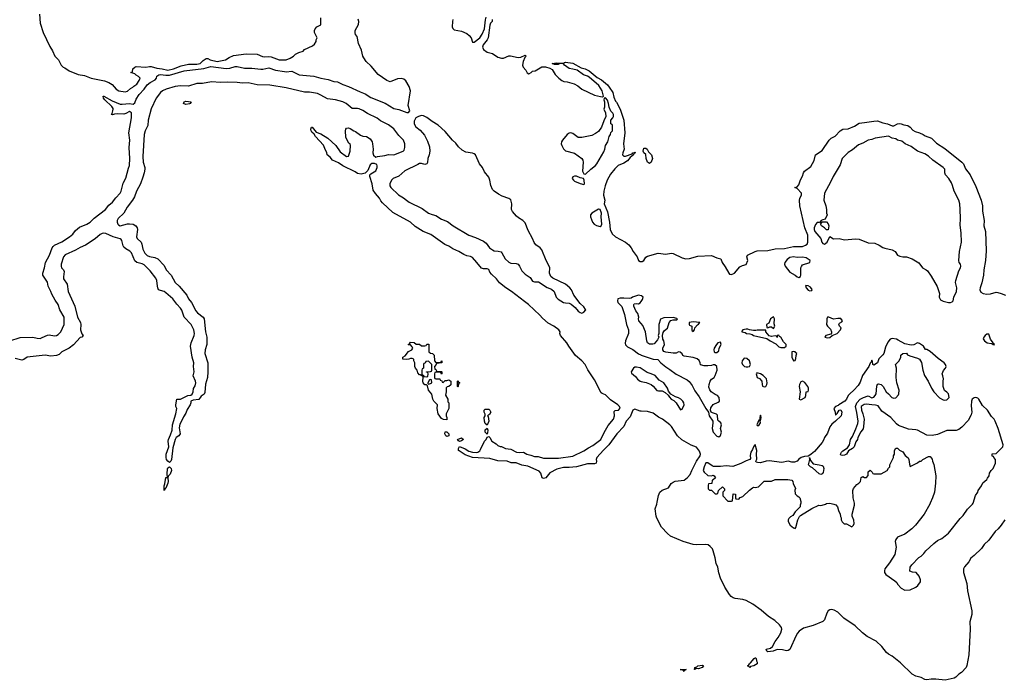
# Model space of a CAD drawing. Header units: inches. Extents: x 2347120 to 2490770, y 707513 to 877705.
# Tile 95 of 132: x 2413187 to 2423981, y 798070 to 805309. Entities that reach past the tile are written whole.
import ezdxf

# ---------------------------------------------------------------- set-up
doc = ezdxf.new("R2010")
doc.units = ezdxf.units.IN
doc.header["$MEASUREMENT"] = 0
for name, color, linetype in [('C4729', 7, 'Continuous'), ('C4810', 7, 'Continuous'), ('C4820', 7, 'Continuous')]:
    doc.layers.add(name, color=color, linetype=linetype)

msp = doc.modelspace()

# ---------------------------------------------------------------- linework, layer by layer
at = {"layer": 'C4729', "color": 5, "elevation": 40}
for points in [[(2423987, 799830), (2423946, 799770), (2423913, 799730), (2423880, 799700), (2423810, 799605), (2423761, 799559), (2423730, 799516), (2423650, 799437), (2423613, 799407), (2423591, 799370), (2423546, 799314), (2423535, 799290), (2423533, 799250), (2423571, 799130), (2423579, 799050), (2423626, 798830), (2423624, 798790), (2423603, 798710), (2423606, 798630), (2423591, 798350), (2423570, 798233), (2423562, 798210), (2423510, 798154), (2423484, 798136), (2423450, 798103), (2423430, 798092), (2423334, 798070), (2423230, 798083), (2423178, 798082), (2423130, 798074), (2423110, 798077), (2423070, 798101), (2423010, 798114), (2422970, 798138), (2422842, 798262), (2422750, 798336), (2422710, 798357), (2422690, 798374), (2422640, 798440), (2422578, 798498), (2422476, 798550), (2422426, 798590), (2422346, 798666), (2422221, 798750), (2422156, 798816), (2422117, 798837), (2422090, 798845), (2422070, 798844), (2422049, 798831), (2422035, 798805), (2422010, 798731), (2421990, 798714), (2421885, 798670), (2421780, 798640), (2421733, 798607), (2421714, 798586), (2421700, 798560), (2421630, 798408), (2421610, 798395), (2421593, 798393), (2421550, 798404), (2421491, 798409), (2421448, 798388), (2421390, 798382), (2421378, 798390), (2421369, 798410), (2421417, 798423), (2421440, 798440), (2421470, 798497), (2421501, 798539), (2421530, 798590), (2421542, 798630), (2421539, 798650), (2421518, 798678), (2421464, 798724), (2421396, 798770), (2421317, 798837), (2421224, 798904), (2421150, 798944), (2421114, 798954), (2421030, 798966), (2421010, 798972), (2420985, 798990), (2420968, 799010), (2420918, 799090), (2420870, 799190), (2420850, 799249), (2420840, 799310), (2420822, 799350), (2420812, 799412), (2420790, 799490), (2420783, 799510), (2420758, 799538), (2420735, 799555), (2420710, 799560), (2420610, 799553), (2420570, 799557), (2420459, 799590), (2420323, 799650), (2420290, 799677), (2420224, 799750), (2420170, 799847), (2420163, 799870), (2420155, 799950), (2420170, 800000)], [(2421747, 800000), (2421742, 799990), (2421742, 799970), (2421737, 799963), (2421690, 799918), (2421664, 799876), (2421637, 799863), (2421617, 799843), (2421611, 799830), (2421611, 799810), (2421632, 799770), (2421670, 799742), (2421690, 799734), (2421696, 799744), (2421718, 799830), (2421735, 799865), (2421745, 799875), (2421870, 799952), (2421946, 799990), (2421970, 799985), (2422010, 799995), (2422019, 800000)], [(2422111, 800000), (2422134, 799994), (2422151, 799970), (2422162, 799930), (2422182, 799890), (2422185, 799865), (2422194, 799850), (2422194, 799830), (2422205, 799805), (2422226, 799786), (2422250, 799785), (2422310, 799752), (2422328, 799770), (2422335, 799790), (2422330, 799826), (2422314, 799870), (2422314, 799890), (2422337, 799990), (2422337, 800000)], [(2423163, 800000), (2423104, 799890), (2423007, 799770), (2422967, 799730), (2422890, 799672), (2422810, 799637), (2422790, 799614), (2422783, 799590), (2422796, 799530), (2422781, 799450), (2422724, 799356), (2422670, 799290), (2422666, 799270), (2422669, 799250), (2422683, 799230), (2422781, 799161), (2422802, 799142), (2422810, 799125), (2422850, 799078), (2422890, 799058), (2422950, 799062), (2423010, 799091), (2423032, 799108), (2423062, 799150), (2423062, 799170), (2423048, 799210), (2423013, 799253), (2422976, 799256), (2422947, 799267), (2422949, 799311), (2422966, 799334), (2423044, 799416), (2423070, 799431), (2423100, 799460), (2423122, 799490), (2423209, 799570), (2423250, 799601), (2423296, 799624), (2423370, 799684), (2423497, 799843), (2423530, 799875), (2423576, 799944), (2423631, 800000)]]:
    msp.add_lwpolyline(points, dxfattribs=at)
for points in [[(2420630, 798195), (2420602, 798198), (2420590, 798189), (2420586, 798190), (2420588, 798210), (2420610, 798218), (2420622, 798230), (2420670, 798237), (2420685, 798230), (2420670, 798209)], [(2421190, 798209), (2421182, 798222), (2421170, 798226), (2421168, 798232), (2421182, 798238), (2421186, 798250), (2421200, 798260), (2421238, 798310), (2421250, 798318), (2421256, 798316), (2421262, 798310), (2421264, 798284), (2421272, 798270), (2421272, 798250), (2421234, 798230), (2421198, 798222)], [(2420470, 798168), (2420462, 798182), (2420426, 798190), (2420494, 798190), (2420478, 798182)]]:
    msp.add_lwpolyline(points, close=True, dxfattribs=at)
at = {"layer": 'C4810', "color": 5}
for points, elevation in [([(2413405, 805370), (2413413, 805273), (2413444, 805170), (2413517, 805017), (2413545, 804970), (2413572, 804910), (2413612, 804870), (2413642, 804810), (2413662, 804790), (2413682, 804782), (2413731, 804750), (2413827, 804710), (2413899, 804699), (2413970, 804668), (2414118, 804638), (2414163, 804623), (2414200, 804600), (2414244, 804550), (2414275, 804530), (2414342, 804518), (2414370, 804528), (2414403, 804557), (2414429, 804570), (2414438, 804582), (2414470, 804603), (2414495, 804645), (2414502, 804650), (2414508, 804670), (2414490, 804688), (2414462, 804702), (2414450, 804718), (2414406, 804730), (2414422, 804738), (2414426, 804770), (2414448, 804790), (2414464, 804796), (2414570, 804789), (2414610, 804798), (2414630, 804796), (2414690, 804779), (2414750, 804771), (2414810, 804756), (2414873, 804770), (2414956, 804804), (2415039, 804821), (2415130, 804822), (2415167, 804830), (2415198, 804862), (2415230, 804883), (2415250, 804883), (2415275, 804870), (2415350, 804851), (2415444, 804870), (2415483, 804897), (2415530, 804918), (2415670, 804935), (2415790, 804930), (2415850, 804907), (2415870, 804904), (2415910, 804908), (2415943, 804903), (2416030, 804871), (2416070, 804868), (2416109, 804871), (2416153, 804887), (2416188, 804910), (2416210, 804931), (2416246, 804950), (2416294, 804966), (2416310, 804982), (2416398, 805022), (2416420, 805040), (2416438, 805070), (2416438, 805090), (2416448, 805110), (2416418, 805170), (2416418, 805190), (2416426, 805210), (2416446, 805230), (2416487, 805253), (2416489, 805330)], 60), ([(2413080, 801790), (2413193, 801827), (2413330, 801832), (2413378, 801818), (2413410, 801817), (2413435, 801825), (2413490, 801854), (2413510, 801857), (2413570, 801845), (2413590, 801847), (2413610, 801858), (2413638, 801890), (2413673, 801970), (2413673, 802050), (2413627, 802130), (2413610, 802190), (2413575, 802235), (2413540, 802300), (2413530, 802331), (2413500, 802390), (2413490, 802432), (2413442, 802510), (2413440, 802530), (2413459, 802590), (2413470, 802650), (2413512, 802728), (2413543, 802810), (2413555, 802825), (2413570, 802837), (2413650, 802874), (2413732, 802930), (2413770, 802960), (2413800, 803000), (2413843, 803037), (2413924, 803070), (2413960, 803090), (2414005, 803135), (2414128, 803230), (2414164, 803276), (2414206, 803310), (2414241, 803359), (2414290, 803410), (2414300, 803430), (2414323, 803517), (2414350, 803574), (2414378, 803682), (2414390, 803710), (2414394, 803790), (2414388, 803910), (2414395, 803990), (2414383, 804070), (2414413, 804233), (2414413, 804290), (2414390, 804304), (2414350, 804282), (2414330, 804276), (2414262, 804278), (2414226, 804274), (2414206, 804266), (2414190, 804269), (2414199, 804281), (2414209, 804310), (2414213, 804330), (2414210, 804337), (2414197, 804357), (2414122, 804430), (2414106, 804450), (2414102, 804470), (2414110, 804472), (2414201, 804421), (2414290, 804384), (2414310, 804382), (2414390, 804391), (2414430, 804382), (2414450, 804400), (2414463, 804437), (2414498, 804490), (2414551, 804549), (2414585, 804595), (2414617, 804623), (2414673, 804650), (2414688, 804670), (2414690, 804691), (2414714, 804706), (2414730, 804710), (2414790, 804700), (2414830, 804701), (2414990, 804749), (2415204, 804776), (2415283, 804797), (2415450, 804776), (2415490, 804779), (2415550, 804797), (2415570, 804798), (2415650, 804780), (2415730, 804779), (2415830, 804767), (2415853, 804767), (2415919, 804781), (2415990, 804758), (2416090, 804740), (2416110, 804739), (2416170, 804747), (2416250, 804707), (2416410, 804690), (2416490, 804667), (2416570, 804654), (2416630, 804633), (2416670, 804627), (2416730, 804598), (2416790, 804579), (2416918, 804518), (2416976, 804496), (2417037, 804457), (2417193, 804393), (2417290, 804338), (2417345, 804325), (2417430, 804291), (2417450, 804294), (2417465, 804310), (2417447, 804370), (2417473, 804530), (2417458, 804578), (2417420, 804640), (2417399, 804659), (2417370, 804666), (2417330, 804661), (2417250, 804630), (2417210, 804645), (2417115, 804710), (2417041, 804801), (2416986, 804850), (2416959, 804890), (2416949, 804910), (2416934, 804974), (2416901, 805050), (2416887, 805127), (2416870, 805147), (2416865, 805165), (2416866, 805190), (2416902, 805258), (2416906, 805290), (2416897, 805317)], 40), ([(2417937, 805310), (2417931, 805290), (2417929, 805230), (2417934, 805214), (2417950, 805198), (2418030, 805184), (2418090, 805160), (2418116, 805136), (2418135, 805110), (2418150, 805063), (2418170, 805065), (2418230, 805111), (2418258, 805150), (2418283, 805210), (2418292, 805308), (2418302, 805338)], 40), ([(2418366, 805310), (2418367, 805290), (2418350, 805270), (2418342, 805250), (2418323, 805110), (2418312, 805088), (2418267, 805033), (2418260, 805010), (2418270, 804983), (2418310, 804952), (2418370, 804938), (2418430, 804899), (2418470, 804887), (2418492, 804888), (2418548, 804912), (2418566, 804914), (2418650, 804894), (2418680, 804900), (2418730, 804921), (2418739, 804910), (2418725, 804895), (2418707, 804853), (2418699, 804810), (2418706, 804790), (2418736, 804756), (2418750, 804726), (2418770, 804716), (2418794, 804730), (2418810, 804746), (2418838, 804750), (2418910, 804792), (2418950, 804792), (2418999, 804779), (2419023, 804763), (2419056, 804710), (2419096, 804670), (2419130, 804644), (2419154, 804634), (2419190, 804628), (2419265, 804605), (2419304, 804584), (2419351, 804550), (2419490, 804483), (2419553, 804467), (2419575, 804465), (2419586, 804470), (2419573, 804530), (2419537, 804590), (2419430, 804681), (2419412, 804692), (2419367, 804707), (2419297, 804757), (2419250, 804769), (2419210, 804774), (2419158, 804810), (2419147, 804827), (2419110, 804828), (2419090, 804818), (2419050, 804818), (2419026, 804830), (2419070, 804838), (2419110, 804832), (2419147, 804833), (2419158, 804842), (2419170, 804845), (2419250, 804834), (2419341, 804781), (2419385, 804770), (2419430, 804750), (2419517, 804677), (2419565, 804650), (2419630, 804594), (2419650, 804570), (2419688, 804510), (2419700, 804460), (2419718, 804418), (2419730, 804406), (2419770, 804330), (2419809, 804210), (2419820, 804070), (2419807, 803950), (2419812, 803890), (2419799, 803850), (2419797, 803830), (2419810, 803813), (2419830, 803815), (2419900, 803840), (2419909, 803850), (2419927, 803853), (2419930, 803858), (2419938, 803850), (2419918, 803842), (2419917, 803830), (2419881, 803799), (2419850, 803761), (2419810, 803738), (2419747, 803713), (2419710, 803676), (2419663, 803617), (2419628, 803552), (2419604, 803490), (2419589, 803431), (2419586, 803386), (2419600, 803330), (2419595, 803290), (2419630, 803203), (2419653, 803090), (2419661, 803010), (2419683, 802963), (2419718, 802930), (2419830, 802870), (2419863, 802843), (2419891, 802811), (2419913, 802770), (2419957, 802710), (2419970, 802672), (2419990, 802661), (2420000, 802661)], 40), ([(2420000, 801020), (2419990, 801020), (2419930, 801041), (2419910, 801031), (2419881, 800959), (2419837, 800910), (2419809, 800851), (2419732, 800770), (2419646, 800650), (2419587, 800593), (2419513, 800510), (2419506, 800490), (2419510, 800470), (2419505, 800450), (2419490, 800443), (2419410, 800444), (2419290, 800410), (2419210, 800402), (2419150, 800403), (2419075, 800385), (2418998, 800342), (2418955, 800290), (2418930, 800282), (2418913, 800290), (2418899, 800339), (2418881, 800361), (2418756, 800416), (2418690, 800428), (2418630, 800452), (2418575, 800455), (2418530, 800470), (2418430, 800475), (2418342, 800502), (2418150, 800512), (2418070, 800541), (2418005, 800585), (2417999, 800590), (2417999, 800610), (2418010, 800631), (2418070, 800606), (2418110, 800581), (2418150, 800571), (2418190, 800567), (2418210, 800571), (2418230, 800585), (2418240, 800600), (2418284, 800690), (2418302, 800710), (2418310, 800734), (2418330, 800742), (2418342, 800730), (2418362, 800690), (2418410, 800662), (2418430, 800642), (2418453, 800633), (2418470, 800632), (2418514, 800610), (2418570, 800602), (2418634, 800570), (2418670, 800566), (2418710, 800571), (2418747, 800547), (2418790, 800539), (2418830, 800524), (2418870, 800521), (2418930, 800503), (2419094, 800506), (2419250, 800528), (2419370, 800583), (2419421, 800619), (2419470, 800643), (2419559, 800710), (2419594, 800786), (2419637, 800863), (2419695, 800930), (2419707, 800970), (2419705, 801015), (2419715, 801025), (2419750, 801031), (2419769, 801051), (2419764, 801070), (2419746, 801090), (2419663, 801143), (2419610, 801200), (2419574, 801214), (2419562, 801222), (2419490, 801362), (2419414, 801474), (2419386, 801530), (2419350, 801570), (2419281, 801630), (2419208, 801730), (2419185, 801770), (2419117, 801850), (2419110, 801870), (2419111, 801890), (2419099, 801910), (2419041, 801950), (2418982, 801982), (2418918, 802038), (2418890, 802072), (2418766, 802190), (2418720, 802220), (2418580, 802330), (2418516, 802370), (2418447, 802427), (2418414, 802470), (2418359, 802519), (2418342, 802542), (2418330, 802572), (2418310, 802578), (2418270, 802578), (2418248, 802588), (2418200, 802650), (2418150, 802703), (2418130, 802713), (2418090, 802723), (2418057, 802737), (2418002, 802770), (2417937, 802797), (2417890, 802828), (2417846, 802846), (2417694, 802954), (2417610, 802990), (2417524, 803044), (2417470, 803090), (2417278, 803198), (2417163, 803303), (2417145, 803325), (2417132, 803352), (2417086, 803406), (2417063, 803443), (2417050, 803512), (2417024, 803590), (2417026, 803610), (2417038, 803622), (2417090, 803652), (2417105, 803690), (2417107, 803707), (2417101, 803721), (2417075, 803735), (2417046, 803734), (2417030, 803718), (2417003, 803657), (2416974, 803626), (2416930, 803616), (2416890, 803625), (2416864, 803644), (2416730, 803707), (2416682, 803742), (2416615, 803770), (2416590, 803802), (2416558, 803830), (2416555, 803855), (2416538, 803878), (2416516, 803936), (2416430, 804029), (2416415, 804055), (2416390, 804078), (2416382, 804090), (2416378, 804110), (2416386, 804130), (2416394, 804130), (2416438, 804078), (2416490, 804058), (2416565, 804010), (2416651, 803930), (2416700, 803860), (2416770, 803812), (2416790, 803814), (2416809, 803870), (2416815, 803930), (2416809, 803949), (2416797, 803957), (2416781, 803981), (2416763, 804023), (2416757, 804090), (2416761, 804110), (2416770, 804121), (2416790, 804124), (2416810, 804118), (2416850, 804091), (2416870, 804083), (2416923, 804043), (2416950, 804034), (2416990, 804031), (2417030, 804004), (2417051, 803970), (2417056, 803950), (2417061, 803890), (2417058, 803850), (2417066, 803826), (2417090, 803802), (2417109, 803811), (2417190, 803823), (2417230, 803834), (2417290, 803830), (2417390, 803869), (2417400, 803880), (2417410, 803910), (2417410, 803950), (2417395, 803990), (2417342, 804042), (2417290, 804112), (2417230, 804156), (2417142, 804202), (2417106, 804230), (2417000, 804280), (2416950, 804314), (2416910, 804331), (2416890, 804335), (2416830, 804335), (2416766, 804390), (2416728, 804410), (2416650, 804431), (2416563, 804443), (2416490, 804484), (2416450, 804499), (2416365, 804515), (2416310, 804516), (2416110, 804562), (2415930, 804591), (2415790, 804597), (2415690, 804616), (2415630, 804614), (2415570, 804622), (2415470, 804625), (2415390, 804622), (2415290, 804630), (2415190, 804612), (2415130, 804609), (2415038, 804582), (2414950, 804585), (2414890, 804578), (2414793, 804550), (2414752, 804530), (2414730, 804512), (2414682, 804450), (2414628, 804332), (2414594, 804210), (2414591, 804150), (2414562, 804090), (2414550, 804050), (2414537, 803810), (2414542, 803750), (2414558, 803690), (2414558, 803670), (2414552, 803630), (2414538, 803582), (2414511, 803509), (2414468, 803430), (2414446, 803370), (2414425, 803330), (2414366, 803254), (2414330, 803190), (2414268, 803132), (2414256, 803110), (2414255, 803090), (2414262, 803070), (2414270, 803061), (2414290, 803051), (2414369, 803071), (2414390, 803072), (2414430, 803068), (2414460, 803050), (2414473, 803030), (2414478, 803010), (2414469, 802930), (2414473, 802913), (2414519, 802870), (2414527, 802850), (2414536, 802796), (2414560, 802750), (2414586, 802726), (2414610, 802713), (2414670, 802702), (2414700, 802690), (2414770, 802617), (2414793, 802570), (2414847, 802510), (2414891, 802431), (2414934, 802390), (2415020, 802290), (2415039, 802250), (2415072, 802212), (2415119, 802119), (2415136, 802096), (2415199, 802050), (2415211, 802030), (2415223, 801890), (2415237, 801830), (2415240, 801750), (2415220, 801690), (2415217, 801650), (2415248, 801550), (2415250, 801450), (2415247, 801390), (2415224, 801316), (2415216, 801224), (2415210, 801206), (2415175, 801185), (2415150, 801147), (2415090, 801141), (2415062, 801130), (2415063, 801110), (2415057, 801090), (2415024, 801036), (2415010, 800998), (2414982, 800958), (2414973, 800930), (2414943, 800877), (2414937, 800837), (2414947, 800770), (2414931, 800750), (2414903, 800730), (2414891, 800709), (2414864, 800616), (2414852, 800488), (2414844, 800470), (2414830, 800456), (2414810, 800472), (2414798, 800490), (2414792, 800510), (2414793, 800547), (2414821, 800630), (2414816, 800690), (2414818, 800710), (2414841, 800759), (2414858, 800810), (2414861, 800870), (2414898, 800990), (2414908, 801048), (2414898, 801070), (2414898, 801090), (2414909, 801150), (2414950, 801151), (2415029, 801190), (2415064, 801196), (2415076, 801204), (2415087, 801230), (2415093, 801267), (2415110, 801298), (2415119, 801330), (2415115, 801350), (2415090, 801406), (2415100, 801450), (2415094, 801510), (2415096, 801550), (2415077, 801610), (2415061, 801730), (2415067, 801770), (2415101, 801850), (2415103, 801870), (2415096, 801910), (2415068, 801970), (2414989, 802049), (2414966, 802126), (2414950, 802150), (2414910, 802191), (2414865, 802250), (2414790, 802317), (2414770, 802332), (2414730, 802340), (2414710, 802350), (2414700, 802370), (2414696, 802390), (2414691, 802450), (2414678, 802478), (2414616, 802556), (2414550, 802624), (2414530, 802634), (2414470, 802648), (2414450, 802667), (2414414, 802754), (2414393, 802773), (2414350, 802797), (2414330, 802816), (2414322, 802830), (2414308, 802888), (2414300, 802900), (2414290, 802908), (2414210, 802930), (2414130, 802967), (2414111, 802971), (2414090, 802967), (2414070, 802954), (2414013, 802907), (2413910, 802840), (2413850, 802813), (2413798, 802782), (2413687, 802733), (2413668, 802710), (2413641, 802630), (2413640, 802610), (2413647, 802590), (2413666, 802570), (2413676, 802550), (2413666, 802490), (2413668, 802470), (2413707, 802410), (2413719, 802330), (2413790, 802170), (2413822, 802050), (2413854, 801990), (2413858, 801970), (2413852, 801910), (2413867, 801867), (2413881, 801850), (2413869, 801831), (2413850, 801825), (2413775, 801745), (2413731, 801709), (2413650, 801671), (2413618, 801642), (2413592, 801628), (2413530, 801623), (2413467, 801633), (2413270, 801612), (2413234, 801586), (2413210, 801579), (2413136, 801596)], 40), ([(2420000, 802282), (2419970, 802289), (2419906, 802270), (2419890, 802259), (2419870, 802254), (2419810, 802258), (2419770, 802257), (2419744, 802250), (2419739, 802230), (2419746, 802210), (2419787, 802167), (2419819, 802079), (2419840, 801970), (2419860, 801910), (2419862, 801870), (2419828, 801790), (2419826, 801766), (2419830, 801746), (2419850, 801725), (2419910, 801695), (2419970, 801648), (2419995, 801635), (2420000, 801633)], 40), ([(2420000, 801980), (2419975, 802010), (2419969, 802030), (2419975, 802050), (2419962, 802090), (2419940, 802120), (2419919, 802170), (2419919, 802190), (2419924, 802196), (2419950, 802199), (2419970, 802194), (2419990, 802205), (2420000, 802220)], 40), ([(2420000, 801488), (2419990, 801495), (2419950, 801502), (2419930, 801500), (2419915, 801490), (2419890, 801450), (2419895, 801435), (2419938, 801398), (2419961, 801370), (2419990, 801349), (2420000, 801346)], 40)]:
    msp.add_lwpolyline(points, dxfattribs=dict(at, elevation=elevation))
at = {"layer": 'C4810', "color": 5, "elevation": 40}
for points in [[(2415010, 804379), (2414981, 804390), (2414990, 804410), (2415010, 804418), (2415065, 804410), (2415055, 804390), (2415050, 804388)], [(2419604, 804456), (2419593, 804447), (2419592, 804430), (2419598, 804410), (2419598, 804350), (2419591, 804330), (2419608, 804290), (2419612, 804250), (2419590, 804202), (2419566, 804130), (2419534, 804086), (2419499, 804061), (2419458, 804042), (2419350, 804017), (2419310, 804020), (2419250, 804061), (2419230, 804068), (2419210, 804066), (2419188, 804052), (2419136, 803990), (2419126, 803970), (2419124, 803950), (2419130, 803930), (2419150, 803895), (2419170, 803874), (2419268, 803848), (2419349, 803789), (2419360, 803770), (2419363, 803750), (2419358, 803650), (2419370, 803622), (2419390, 803618), (2419447, 803673), (2419499, 803710), (2419514, 803730), (2419590, 803862), (2419601, 803890), (2419609, 803930), (2419633, 803970), (2419649, 804031), (2419662, 804050), (2419668, 804072), (2419686, 804090), (2419686, 804150), (2419682, 804162), (2419668, 804168), (2419666, 804210), (2419690, 804234), (2419698, 804250), (2419695, 804270), (2419690, 804286), (2419668, 804308), (2419648, 804350), (2419642, 804390), (2419630, 804426), (2419610, 804455)], [(2417590, 804258), (2417558, 804250), (2417530, 804235), (2417510, 804197), (2417511, 804170), (2417530, 804135), (2417578, 804098), (2417623, 804043), (2417657, 803977), (2417678, 803918), (2417684, 803870), (2417676, 803830), (2417662, 803790), (2417656, 803744), (2417650, 803730), (2417630, 803722), (2417590, 803733), (2417570, 803732), (2417550, 803723), (2417410, 803655), (2417344, 803596), (2417280, 803570), (2417262, 803550), (2417246, 803510), (2417246, 803490), (2417256, 803470), (2417341, 803390), (2417396, 803356), (2417426, 803330), (2417458, 803310), (2417599, 803239), (2417668, 803190), (2417710, 803173), (2417750, 803165), (2417810, 803122), (2417877, 803097), (2417940, 803050), (2418110, 802950), (2418184, 802924), (2418270, 802881), (2418300, 802860), (2418339, 802810), (2418370, 802787), (2418390, 802778), (2418434, 802774), (2418464, 802764), (2418474, 802754), (2418510, 802690), (2418550, 802651), (2418570, 802641), (2418630, 802638), (2418650, 802629), (2418666, 802610), (2418690, 802559), (2418730, 802519), (2418783, 802483), (2418810, 802445), (2418830, 802435), (2418875, 802435), (2418970, 802376), (2419018, 802358), (2419047, 802330), (2419068, 802270), (2419090, 802246), (2419150, 802211), (2419170, 802205), (2419210, 802202), (2419233, 802193), (2419275, 802155), (2419310, 802114), (2419330, 802099), (2419350, 802094), (2419370, 802104), (2419392, 802130), (2419390, 802134), (2419370, 802161), (2419330, 802199), (2419263, 802290), (2419235, 802350), (2419217, 802370), (2419169, 802410), (2419030, 802477), (2419010, 802497), (2418996, 802530), (2418997, 802590), (2418993, 802610), (2418958, 802670), (2418910, 802789), (2418893, 802810), (2418844, 802844), (2418827, 802867), (2418810, 802910), (2418761, 803001), (2418730, 803082), (2418703, 803110), (2418657, 803137), (2418635, 803155), (2418589, 803209), (2418580, 803230), (2418582, 803290), (2418570, 803334), (2418550, 803351), (2418476, 803376), (2418437, 803397), (2418390, 803429), (2418370, 803450), (2418351, 803491), (2418342, 803550), (2418330, 803584), (2418283, 803643), (2418260, 803690), (2418228, 803730), (2418184, 803830), (2418170, 803841), (2418150, 803847), (2418077, 803857), (2418038, 803878), (2417997, 803917), (2417970, 803957), (2417930, 803990), (2417850, 804085), (2417775, 804155), (2417710, 804194), (2417650, 804238), (2417615, 804255)], [(2419270, 803596), (2419250, 803586), (2419245, 803570), (2419258, 803550), (2419270, 803541), (2419330, 803514), (2419370, 803505), (2419378, 803510), (2419375, 803550), (2419368, 803568), (2419330, 803577), (2419290, 803594)], [(2419534, 803234), (2419460, 803190), (2419444, 803170), (2419445, 803150), (2419467, 803090), (2419484, 803070), (2419510, 803053), (2419550, 803043), (2419561, 803050), (2419570, 803070), (2419560, 803150), (2419564, 803190), (2419550, 803229)], [(2417533, 801753), (2417570, 801754), (2417590, 801734), (2417630, 801734), (2417642, 801738), (2417650, 801754), (2417673, 801753), (2417674, 801670), (2417690, 801654), (2417714, 801650), (2417732, 801632), (2417734, 801570), (2417750, 801554), (2417790, 801554), (2417802, 801558), (2417810, 801572), (2417814, 801570), (2417814, 801550), (2417758, 801542), (2417754, 801530), (2417734, 801510), (2417738, 801478), (2417753, 801473), (2417758, 801458), (2417770, 801454), (2417810, 801454), (2417814, 801450), (2417814, 801430), (2417810, 801426), (2417802, 801442), (2417790, 801446), (2417750, 801446), (2417738, 801442), (2417734, 801430), (2417734, 801390), (2417738, 801378), (2417750, 801374), (2417793, 801373), (2417798, 801358), (2417813, 801353), (2417818, 801338), (2417830, 801334), (2417850, 801354), (2417870, 801354), (2417890, 801362), (2417914, 801350), (2417913, 801307), (2417892, 801288), (2417873, 801287), (2417864, 801276), (2417862, 801230), (2417854, 801194), (2417882, 801150), (2417882, 801122), (2417891, 801110), (2417891, 801050), (2417862, 800990), (2417862, 800970), (2417871, 800950), (2417870, 800926), (2417833, 800927), (2417810, 800938), (2417775, 800990), (2417762, 801050), (2417768, 801090), (2417726, 801130), (2417717, 801150), (2417706, 801206), (2417669, 801250), (2417658, 801298), (2417648, 801308), (2417630, 801309), (2417610, 801329), (2417605, 801350), (2417609, 801389), (2417606, 801406), (2417594, 801406), (2417578, 801418), (2417570, 801418), (2417550, 801438), (2417544, 801470), (2417526, 801490), (2417519, 801510), (2417518, 801550), (2417508, 801570), (2417506, 801590), (2417490, 801598), (2417470, 801598), (2417454, 801590), (2417425, 801585), (2417388, 801590), (2417388, 801610), (2417413, 801627), (2417450, 801674), (2417486, 801690), (2417498, 801710), (2417490, 801726), (2417470, 801746), (2417450, 801746), (2417446, 801750), (2417462, 801758), (2417470, 801774), (2417512, 801772)], [(2417670, 801566), (2417638, 801562), (2417633, 801547), (2417618, 801542), (2417614, 801530), (2417614, 801490), (2417598, 801482), (2417594, 801470), (2417594, 801430), (2417598, 801418), (2417613, 801413), (2417618, 801398), (2417650, 801394), (2417662, 801398), (2417666, 801430), (2417662, 801442), (2417648, 801448), (2417648, 801452), (2417690, 801454), (2417702, 801458), (2417706, 801470), (2417706, 801530)], [(2417690, 801366), (2417678, 801362), (2417662, 801330), (2417662, 801322), (2417670, 801314), (2417690, 801322), (2417706, 801330), (2417702, 801362)], [(2417990, 801286), (2417986, 801290), (2417986, 801350), (2417990, 801354), (2417998, 801338), (2418012, 801330), (2417998, 801322), (2417994, 801290)], [(2418310, 800866), (2418290, 800886), (2418281, 800910), (2418279, 800950), (2418289, 800970), (2418288, 800988), (2418278, 801010), (2418278, 801030), (2418290, 801042), (2418330, 801042), (2418342, 801030), (2418352, 801010), (2418337, 800983), (2418314, 800970), (2418322, 800962), (2418331, 800910)], [(2418310, 800766), (2418289, 800790), (2418290, 800814), (2418310, 800834), (2418318, 800810), (2418317, 800783)], [(2417870, 800742), (2417858, 800750), (2417849, 800770), (2417850, 800792), (2417870, 800792), (2417890, 800772), (2417890, 800748)], [(2418010, 800688), (2417996, 800696), (2417988, 800710), (2418030, 800726), (2418051, 800710), (2418030, 800694)], [(2414770, 800149), (2414770, 800202), (2414778, 800222), (2414790, 800291), (2414806, 800294), (2414802, 800330), (2414808, 800390), (2414810, 800397), (2414830, 800411), (2414848, 800390), (2414852, 800368), (2414835, 800330), (2414813, 800307), (2414811, 800289), (2414814, 800250), (2414810, 800230), (2414790, 800175), (2414785, 800175)]]:
    msp.add_lwpolyline(points, close=True, dxfattribs=at)
at = {"layer": 'C4820', "color": 5, "elevation": 40}
for points in [[(2420000, 802661), (2420010, 802661), (2420028, 802670), (2420050, 802706), (2420070, 802717), (2420188, 802752), (2420270, 802741), (2420330, 802752), (2420350, 802749), (2420450, 802699), (2420490, 802689), (2420530, 802693), (2420622, 802718), (2420770, 802724), (2420830, 802700), (2420874, 802690), (2420888, 802650), (2420922, 802602), (2420960, 802530), (2420970, 802521), (2420990, 802516), (2421022, 802530), (2421080, 802600), (2421110, 802617), (2421150, 802628), (2421169, 802670), (2421159, 802710), (2421165, 802730), (2421250, 802770), (2421270, 802776), (2421390, 802781), (2421470, 802800), (2421570, 802801), (2421670, 802824), (2421770, 802824), (2421803, 802837), (2421818, 802850), (2421828, 802870), (2421826, 802950), (2421796, 803030), (2421741, 803270), (2421737, 803330), (2421741, 803350), (2421759, 803390), (2421758, 803410), (2421710, 803458), (2421686, 803470), (2421710, 803478), (2421730, 803501), (2421745, 803555), (2421767, 803593), (2421778, 803630), (2421790, 803650), (2421859, 803701), (2421895, 803765), (2421910, 803830), (2421984, 803876), (2422060, 803990), (2422082, 804010), (2422127, 804033), (2422181, 804090), (2422210, 804109), (2422270, 804113), (2422338, 804142), (2422390, 804177), (2422450, 804182), (2422550, 804199), (2422590, 804200), (2422650, 804180), (2422702, 804170), (2422750, 804146), (2422770, 804147), (2422810, 804168), (2422830, 804171), (2422850, 804170), (2422879, 804159), (2422923, 804150), (2422950, 804132), (2422979, 804099), (2423004, 804084), (2423051, 804070), (2423090, 804052), (2423115, 804035), (2423184, 804010), (2423236, 803956), (2423330, 803899), (2423514, 803750), (2423533, 803730), (2423556, 803676), (2423607, 803610), (2423670, 803482), (2423727, 803330), (2423741, 803270), (2423743, 803210), (2423759, 803110), (2423758, 803050), (2423773, 802990), (2423782, 802778), (2423776, 802670), (2423756, 802570), (2423753, 802510), (2423734, 802426), (2423715, 802370), (2423714, 802350), (2423725, 802325), (2423749, 802309), (2423790, 802301), (2423830, 802306), (2423890, 802323), (2423910, 802320), (2423948, 802310), (2423995, 802290)], [(2420000, 802220), (2420016, 802244), (2420022, 802270), (2420002, 802282), (2420000, 802282)], [(2420000, 801633), (2420130, 801590), (2420184, 801584), (2420215, 801550), (2420270, 801504), (2420316, 801476), (2420385, 801425), (2420503, 801363), (2420525, 801345), (2420559, 801299), (2420590, 801243), (2420636, 801176), (2420710, 801047), (2420738, 801010), (2420747, 800970), (2420785, 800910), (2420787, 800890), (2420780, 800830), (2420790, 800791), (2420830, 800746), (2420850, 800739), (2420869, 800751), (2420881, 800790), (2420869, 800830), (2420879, 800870), (2420875, 800890), (2420850, 800909), (2420842, 800922), (2420837, 800977), (2420825, 800985), (2420781, 801001), (2420768, 801010), (2420759, 801030), (2420765, 801055), (2420788, 801092), (2420843, 801117), (2420858, 801130), (2420855, 801170), (2420838, 801190), (2420810, 801202), (2420769, 801230), (2420752, 801252), (2420743, 801283), (2420744, 801310), (2420756, 801350), (2420770, 801371), (2420799, 801390), (2420813, 801410), (2420832, 801468), (2420829, 801510), (2420809, 801529), (2420790, 801529), (2420770, 801521), (2420730, 801516), (2420690, 801517), (2420650, 801528), (2420648, 801550), (2420634, 801574), (2420614, 801594), (2420570, 801609), (2420470, 801622), (2420458, 801630), (2420450, 801646), (2420427, 801667), (2420410, 801668), (2420384, 801656), (2420350, 801655), (2420270, 801667), (2420250, 801675), (2420239, 801690), (2420239, 801710), (2420254, 801750), (2420248, 801790), (2420238, 801810), (2420235, 801850), (2420240, 801880), (2420256, 801904), (2420288, 801930), (2420308, 801990), (2420327, 802013), (2420350, 802022), (2420390, 802022), (2420398, 802030), (2420390, 802035), (2420350, 802046), (2420250, 802044), (2420212, 802028), (2420192, 801970), (2420194, 801870), (2420185, 801850), (2420194, 801830), (2420180, 801800), (2420141, 801759), (2420127, 801753), (2420090, 801755), (2420070, 801770), (2420061, 801790), (2420046, 801890), (2420018, 801958), (2420000, 801980)], [(2423631, 800000), (2423641, 800010), (2423666, 800094), (2423689, 800130), (2423695, 800150), (2423730, 800202), (2423745, 800235), (2423788, 800270), (2423795, 800285), (2423815, 800310), (2423820, 800340), (2423838, 800370), (2423858, 800390), (2423886, 800450), (2423886, 800490), (2423866, 800510), (2423862, 800522), (2423847, 800527), (2423847, 800553), (2423890, 800554), (2423966, 800630), (2423968, 800652), (2423915, 800830), (2423882, 800910), (2423869, 800930), (2423840, 800960), (2423798, 801030), (2423742, 801082), (2423702, 801150), (2423690, 801161), (2423670, 801170), (2423650, 801166), (2423630, 801152), (2423622, 801130), (2423617, 801077), (2423626, 801010), (2423619, 800981), (2423583, 800917), (2423516, 800844), (2423481, 800819), (2423453, 800807), (2423350, 800808), (2423250, 800763), (2423190, 800753), (2423130, 800757), (2423029, 800810), (2423010, 800816), (2422930, 800821), (2422821, 800861), (2422799, 800879), (2422737, 800950), (2422639, 801019), (2422597, 801077), (2422570, 801087), (2422528, 801088), (2422470, 801097), (2422446, 801094), (2422411, 801070), (2422414, 801030), (2422430, 800990), (2422445, 800930), (2422439, 800850), (2422433, 800827), (2422407, 800793), (2422376, 800730), (2422370, 800708), (2422355, 800685), (2422336, 800630), (2422318, 800610), (2422274, 800586), (2422250, 800549), (2422230, 800537), (2422210, 800534), (2422190, 800538), (2422184, 800550), (2422195, 800570), (2422210, 800585), (2422261, 800619), (2422284, 800650), (2422295, 800710), (2422317, 800743), (2422355, 800825), (2422375, 800885), (2422378, 800910), (2422365, 801005), (2422350, 801070), (2422366, 801110), (2422399, 801150), (2422439, 801170), (2422490, 801187), (2422530, 801165), (2422550, 801174), (2422566, 801190), (2422575, 801210), (2422585, 801295), (2422590, 801314), (2422602, 801318), (2422631, 801311), (2422652, 801290), (2422685, 801230), (2422710, 801211), (2422748, 801168), (2422770, 801163), (2422790, 801167), (2422820, 801200), (2422826, 801210), (2422829, 801250), (2422801, 801330), (2422796, 801390), (2422799, 801490), (2422789, 801530), (2422829, 801571), (2422848, 801610), (2422848, 801632), (2422867, 801653), (2422910, 801654), (2422918, 801638), (2422944, 801624), (2423030, 801602), (2423051, 801591), (2423073, 801553), (2423088, 801470), (2423107, 801410), (2423147, 801347), (2423184, 801270), (2423210, 801230), (2423270, 801165), (2423310, 801142), (2423330, 801139), (2423350, 801145), (2423375, 801170), (2423369, 801210), (2423350, 801229), (2423325, 801245), (2423309, 801290), (2423309, 801350), (2423314, 801374), (2423308, 801408), (2423298, 801430), (2423315, 801465), (2423338, 801490), (2423342, 801510), (2423336, 801530), (2423321, 801550), (2423257, 801597), (2423170, 801675), (2423130, 801694), (2423116, 801696), (2423094, 801730), (2423050, 801762), (2423030, 801767), (2422990, 801747), (2422961, 801741), (2422890, 801758), (2422817, 801797), (2422799, 801810), (2422750, 801815), (2422730, 801810), (2422703, 801777), (2422679, 801721), (2422659, 801650), (2422650, 801635), (2422606, 801594), (2422590, 801549), (2422550, 801522), (2422538, 801530), (2422536, 801564), (2422530, 801578), (2422522, 801558), (2422510, 801546), (2422497, 801510), (2422428, 801410), (2422402, 801338), (2422380, 801300), (2422331, 801249), (2422286, 801210), (2422270, 801190), (2422250, 801150), (2422232, 801128), (2422166, 801090), (2422159, 801081), (2422130, 801069), (2422111, 801050), (2422125, 801010), (2422130, 800974), (2422150, 800994), (2422169, 801031), (2422190, 801034), (2422201, 801010), (2422191, 800970), (2422131, 800910), (2422090, 800876), (2422070, 800847), (2422041, 800779), (2422008, 800730), (2421998, 800702), (2421983, 800677), (2421902, 800578), (2421862, 800550), (2421850, 800536), (2421830, 800526), (2421790, 800523), (2421755, 800510), (2421730, 800493), (2421709, 800471), (2421680, 800460), (2421650, 800462), (2421610, 800472), (2421543, 800457), (2421404, 800476), (2421370, 800473), (2421310, 800455), (2421276, 800456), (2421262, 800462), (2421258, 800470), (2421268, 800492), (2421265, 800550), (2421269, 800590), (2421250, 800654), (2421230, 800629), (2421220, 800600), (2421201, 800570), (2421194, 800534), (2421198, 800502), (2421190, 800488), (2421150, 800476), (2421094, 800446), (2421006, 800414), (2420930, 800421), (2420870, 800412), (2420794, 800414), (2420780, 800420), (2420730, 800454), (2420710, 800455), (2420690, 800408), (2420681, 800370), (2420690, 800352), (2420730, 800314), (2420770, 800312), (2420790, 800318), (2420802, 800310), (2420814, 800290), (2420790, 800266), (2420778, 800262), (2420773, 800227), (2420738, 800222), (2420734, 800210), (2420734, 800170), (2420750, 800154), (2420770, 800154), (2420810, 800114), (2420830, 800114), (2420842, 800118), (2420846, 800150), (2420892, 800192), (2420914, 800170), (2420914, 800150), (2420894, 800130), (2420894, 800090), (2420950, 800034), (2420990, 800034), (2421002, 800038), (2421008, 800112), (2421034, 800110), (2421034, 800070), (2421038, 800058), (2421070, 800054), (2421087, 800073), (2421115, 800085), (2421186, 800154), (2421220, 800180), (2421230, 800185), (2421250, 800182), (2421286, 800190), (2421348, 800252), (2421428, 800252), (2421470, 800271), (2421608, 800272), (2421650, 800262), (2421662, 800250), (2421665, 800225), (2421692, 800172), (2421686, 800154), (2421690, 800114), (2421710, 800092), (2421730, 800082), (2421738, 800070), (2421751, 800031), (2421751, 800010), (2421747, 800000)], [(2420000, 801346), (2420053, 801333), (2420111, 801310), (2420133, 801293), (2420170, 801246), (2420190, 801241), (2420230, 801241), (2420264, 801224), (2420295, 801195), (2420310, 801172), (2420330, 801152), (2420357, 801137), (2420382, 801110), (2420430, 801034), (2420450, 801042), (2420473, 801090), (2420469, 801110), (2420455, 801130), (2420435, 801150), (2420410, 801166), (2420375, 801175), (2420325, 801205), (2420300, 801240), (2420289, 801270), (2420247, 801330), (2420198, 801358), (2420152, 801410), (2420111, 801430), (2420064, 801444), (2420000, 801488)], [(2420170, 800000), (2420177, 800023), (2420190, 800095), (2420205, 800130), (2420230, 800152), (2420299, 800181), (2420330, 800227), (2420350, 800243), (2420373, 800253), (2420470, 800265), (2420509, 800291), (2420536, 800324), (2420554, 800370), (2420607, 800473), (2420645, 800530), (2420651, 800550), (2420641, 800581), (2420605, 800625), (2420548, 800648), (2420470, 800689), (2420446, 800706), (2420397, 800750), (2420331, 800851), (2420315, 800870), (2420235, 800930), (2420190, 800955), (2420130, 800996), (2420070, 801016), (2420000, 801020)], [(2422337, 800000), (2422337, 800010), (2422324, 800070), (2422319, 800150), (2422329, 800171), (2422365, 800215), (2422388, 800230), (2422406, 800250), (2422410, 800292), (2422430, 800302), (2422450, 800294), (2422470, 800294), (2422487, 800313), (2422490, 800354), (2422510, 800372), (2422534, 800350), (2422538, 800338), (2422550, 800334), (2422630, 800334), (2422698, 800370), (2422710, 800394), (2422726, 800410), (2422726, 800430), (2422768, 800510), (2422768, 800530), (2422778, 800550), (2422778, 800590), (2422790, 800614), (2422810, 800614), (2422832, 800592), (2422870, 800572), (2422895, 800535), (2422927, 800507), (2422936, 800490), (2422940, 800440), (2422950, 800414), (2423030, 800452), (2423050, 800471), (2423068, 800472), (2423086, 800490), (2423150, 800522), (2423170, 800522), (2423190, 800494), (2423192, 800470), (2423210, 800434), (2423231, 800310), (2423227, 800230), (2423215, 800130), (2423193, 800070), (2423168, 800010), (2423163, 800000)], [(2422019, 800000), (2422030, 800006), (2422070, 800011), (2422111, 800000)]]:
    msp.add_lwpolyline(points, dxfattribs=at)
for points in [[(2422710, 804032), (2422567, 804013), (2422530, 803996), (2422490, 803988), (2422430, 803957), (2422381, 803939), (2422318, 803882), (2422270, 803854), (2422205, 803790), (2422182, 803718), (2422104, 803590), (2422077, 803530), (2422030, 803449), (2422011, 803410), (2422001, 803330), (2422023, 803270), (2422031, 803229), (2422031, 803190), (2422038, 803170), (2422018, 803122), (2421990, 803118), (2421974, 803110), (2421954, 803086), (2421930, 803086), (2421910, 803066), (2421898, 803030), (2421898, 803010), (2421905, 802990), (2421971, 802911), (2421981, 802870), (2421990, 802858), (2422010, 802851), (2422039, 802870), (2422070, 802934), (2422108, 802908), (2422170, 802910), (2422230, 802896), (2422350, 802908), (2422390, 802904), (2422490, 802864), (2422560, 802860), (2422610, 802840), (2422650, 802813), (2422670, 802805), (2422750, 802789), (2422784, 802770), (2422810, 802730), (2422837, 802717), (2422870, 802709), (2422910, 802710), (2422970, 802690), (2423044, 802644), (2423083, 802590), (2423124, 802570), (2423138, 802558), (2423180, 802500), (2423245, 802385), (2423269, 802310), (2423266, 802270), (2423281, 802241), (2423310, 802224), (2423370, 802212), (2423390, 802210), (2423410, 802218), (2423422, 802230), (2423427, 802270), (2423457, 802330), (2423461, 802370), (2423446, 802430), (2423448, 802450), (2423481, 802559), (2423500, 802590), (2423505, 802610), (2423500, 802630), (2423486, 802650), (2423481, 802670), (2423491, 802770), (2423510, 802870), (2423507, 802973), (2423498, 803058), (2423502, 803130), (2423498, 803230), (2423492, 803290), (2423482, 803330), (2423430, 803430), (2423414, 803494), (2423401, 803521), (2423373, 803570), (2423338, 803610), (2423329, 803630), (2423329, 803670), (2423309, 803690), (2423197, 803770), (2423150, 803813), (2423110, 803839), (2423029, 803870), (2422959, 803919), (2422894, 803950), (2422857, 803977), (2422810, 803989), (2422790, 804003), (2422750, 804013)], [(2420090, 803734), (2420068, 803750), (2420056, 803790), (2420052, 803832), (2420030, 803849), (2420023, 803870), (2420030, 803902), (2420050, 803901), (2420065, 803890), (2420082, 803862), (2420113, 803830), (2420125, 803790), (2420110, 803747)], [(2422030, 803006), (2422008, 803028), (2421978, 803050), (2421966, 803074), (2421970, 803074), (2421986, 803094), (2422030, 803094), (2422050, 803072), (2422058, 803050), (2422050, 803006)], [(2421670, 802710), (2421630, 802702), (2421599, 802681), (2421575, 802650), (2421573, 802630), (2421580, 802610), (2421630, 802544), (2421689, 802509), (2421710, 802490), (2421730, 802485), (2421745, 802495), (2421750, 802510), (2421750, 802590), (2421756, 802604), (2421770, 802622), (2421848, 802650), (2421852, 802672), (2421810, 802699), (2421770, 802706), (2421710, 802705)], [(2421803, 802397), (2421810, 802370), (2421830, 802345), (2421850, 802339), (2421870, 802343), (2421874, 802354), (2421858, 802378), (2421830, 802394)], [(2421450, 802054), (2421417, 802030), (2421398, 801982), (2421374, 801970), (2421378, 801938), (2421390, 801934), (2421410, 801942), (2421430, 801942), (2421450, 801925), (2421465, 801950), (2421458, 801978), (2421461, 802030)], [(2422058, 802050), (2422042, 802050), (2422036, 802030), (2422037, 802010), (2422031, 801970), (2422042, 801950), (2422077, 801917), (2422088, 801890), (2422087, 801873), (2422078, 801862), (2422025, 801850), (2422012, 801830), (2422044, 801824), (2422070, 801828), (2422093, 801847), (2422147, 801870), (2422187, 801910), (2422193, 801933), (2422175, 801950), (2422168, 801970), (2422176, 801984), (2422200, 802000), (2422208, 802010), (2422190, 802034), (2422155, 802035), (2422110, 802028)], [(2420570, 801998), (2420527, 801990), (2420525, 801970), (2420530, 801962), (2420554, 801950), (2420554, 801910), (2420558, 801898), (2420570, 801894), (2420586, 801910), (2420587, 801933), (2420616, 801964), (2420630, 801972), (2420642, 801990)], [(2421170, 801918), (2421150, 801918), (2421114, 801910), (2421104, 801896), (2421102, 801890), (2421140, 801880), (2421154, 801870), (2421190, 801866), (2421218, 801858), (2421232, 801850), (2421377, 801817), (2421415, 801790), (2421477, 801757), (2421510, 801724), (2421530, 801716), (2421570, 801718), (2421589, 801731), (2421589, 801750), (2421560, 801780), (2421530, 801831), (2421518, 801838), (2421510, 801851), (2421491, 801849), (2421490, 801826), (2421482, 801842), (2421470, 801846), (2421430, 801839), (2421404, 801844), (2421368, 801890), (2421366, 801906), (2421350, 801908), (2421273, 801907), (2421258, 801902), (2421230, 801902), (2421189, 801909)], [(2423790, 801864), (2423770, 801850), (2423756, 801830), (2423749, 801811), (2423763, 801790), (2423793, 801770), (2423840, 801760), (2423850, 801751), (2423858, 801758), (2423854, 801750), (2423870, 801748), (2423875, 801750), (2423860, 801760), (2423859, 801770), (2423828, 801808), (2423810, 801862)], [(2420870, 801774), (2420842, 801770), (2420825, 801750), (2420802, 801710), (2420798, 801690), (2420802, 801670), (2420810, 801662), (2420830, 801662), (2420850, 801682), (2420856, 801710), (2420877, 801750)], [(2421130, 801602), (2421109, 801571), (2421105, 801550), (2421110, 801531), (2421131, 801510), (2421150, 801504), (2421170, 801505), (2421188, 801510), (2421198, 801530), (2421189, 801570), (2421157, 801597)], [(2421666, 801674), (2421652, 801670), (2421652, 801610), (2421670, 801572), (2421690, 801574), (2421696, 801596), (2421698, 801630), (2421708, 801650), (2421697, 801657), (2421690, 801671)], [(2421284, 801436), (2421265, 801435), (2421262, 801430), (2421272, 801390), (2421296, 801376), (2421322, 801350), (2421325, 801310), (2421330, 801294), (2421350, 801285), (2421366, 801290), (2421378, 801310), (2421382, 801330), (2421373, 801373), (2421338, 801410), (2421310, 801428)], [(2421770, 801348), (2421750, 801342), (2421735, 801310), (2421731, 801290), (2421742, 801230), (2421731, 801151), (2421750, 801143), (2421798, 801170), (2421806, 801190), (2421808, 801230), (2421830, 801234), (2421835, 801250), (2421835, 801270), (2421828, 801290), (2421793, 801333)], [(2421310, 800974), (2421301, 800950), (2421302, 800930), (2421298, 800922), (2421290, 800922), (2421268, 800870), (2421270, 800862), (2421290, 800864), (2421309, 800890), (2421306, 800914), (2421310, 800914), (2421316, 800950)], [(2421970, 800326), (2421950, 800334), (2421879, 800399), (2421855, 800410), (2421835, 800430), (2421848, 800490), (2421847, 800513), (2421857, 800477), (2421884, 800444), (2421953, 800433), (2421984, 800424), (2421995, 800415), (2422001, 800390), (2421994, 800346), (2421986, 800334)]]:
    msp.add_lwpolyline(points, close=True, dxfattribs=at)

doc.saveas('drawing.dxf')
